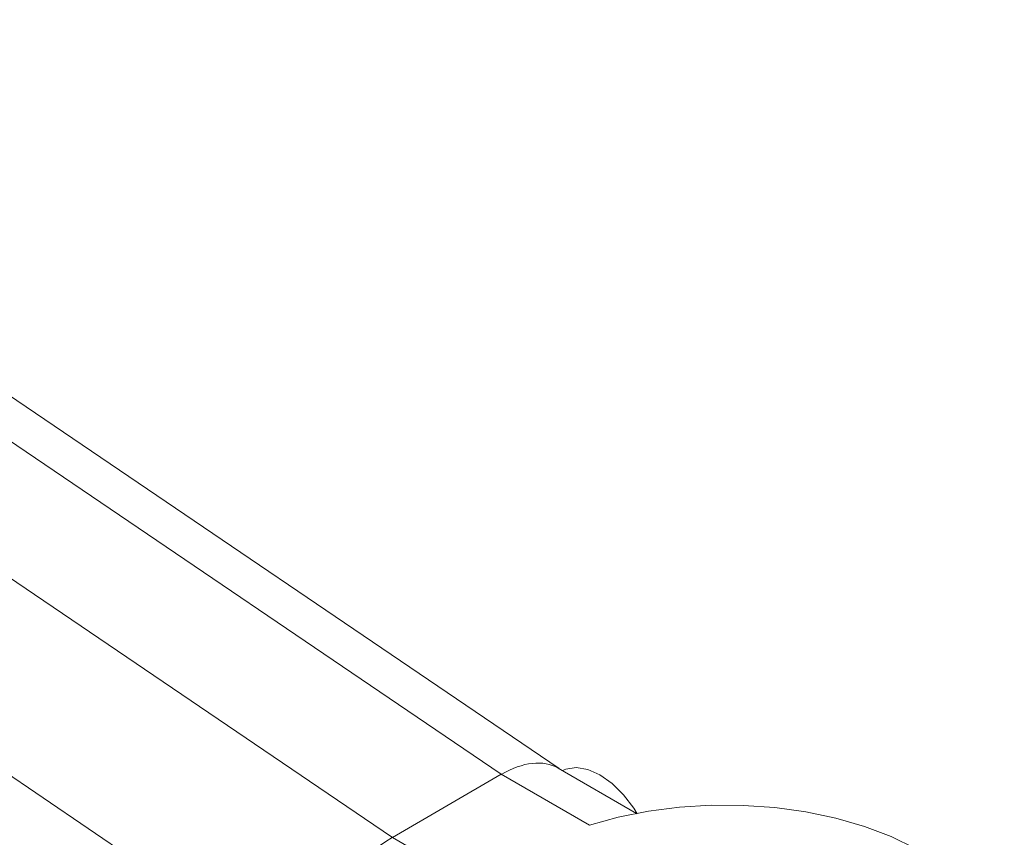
# Model space of a CAD drawing. Header units: millimetres. Extents: x 195 to 7681, y 65 to 5395.
# Tile 50 of 80: x 1772 to 1874, y 4185 to 4269. Entities that reach past the tile are written whole.
import ezdxf

# ---------------------------------------------------------------- set-up
doc = ezdxf.new("R2010")
doc.units = ezdxf.units.MM

msp = doc.modelspace()

# ---------------------------------------------------------------- linework, layer by layer
at = {"color": 7, "linetype": 'Continuous', "lineweight": 18, "ltscale": 13}
for p, q in [((1827.62, 4191.77), (1713.06, 4269.47)), ((1707.07, 4268.87), (1821.61, 4191.18)), ((1810.3, 4184.64), (1695.75, 4262.34)), ((1686.53, 4248.11), (1796.58, 4173.46)), ((1835.64, 4187.13), (1827.5, 4191.83)), ((1821.61, 4191.18), (1810.3, 4184.64)), ((1821.61, 4191.18), (1830.76, 4185.89)), ((1819.45, 4179.36), (1810.3, 4184.64))]:
    msp.add_line(p, q, dxfattribs=at)
at = {"color": 7, "linetype": 'Continuous', "lineweight": 18, "ltscale": 13, "flags": 128}
for points in [[(1835.72, 4187.09), (1835.36, 4187.65), (1834.29, 4189.04), (1833.1, 4190.22), (1831.84, 4191.11), (1830.58, 4191.67), (1829.38, 4191.88), (1828.31, 4191.72), (1827.96, 4191.57)], [(1871.08, 4164.16), (1872.31, 4165.94), (1873.18, 4167.78), (1873.68, 4169.67), (1873.81, 4171.58), (1873.55, 4173.49), (1872.92, 4175.37), (1871.93, 4177.19), (1870.58, 4178.94), (1868.89, 4180.58), (1866.89, 4182.11), (1864.6, 4183.49), (1862.06, 4184.71), (1859.29, 4185.76), (1856.33, 4186.62), (1853.22, 4187.27), (1850, 4187.72), (1846.71, 4187.96), (1843.4, 4187.97), (1840.1, 4187.77), (1836.87, 4187.35), (1833.74, 4186.72), (1830.76, 4185.89)]]:
    msp.add_lwpolyline(points, dxfattribs=at)
at = {"color": 7, "linetype": 'Continuous', "lineweight": 18, "ltscale": 169}
for centre, start_param, end_param in [((1821.24, 4181.59), 0.019997, 0.805314), ((1809.93, 4175.06), 0.805314, 2.039335)]:
    msp.add_ellipse(centre, major_axis=(6.37, 10.17), ratio=0.551672, start_param=start_param, end_param=end_param, dxfattribs=at)

doc.saveas('drawing.dxf')
